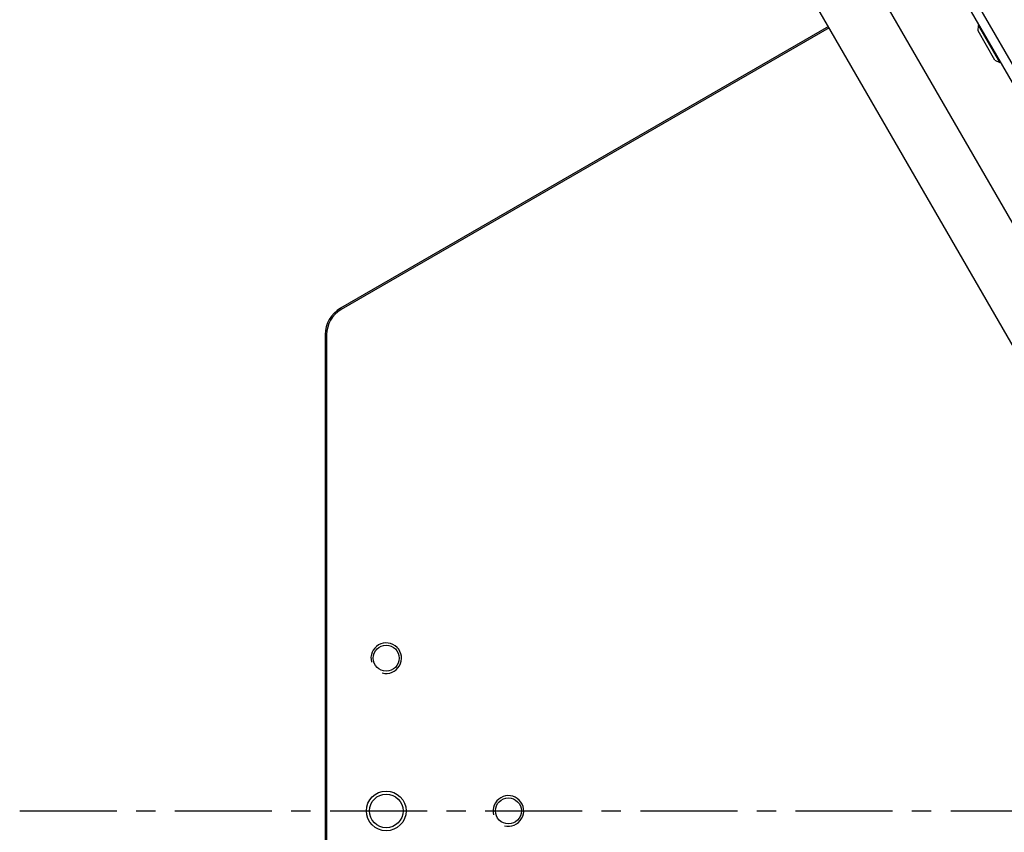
# Model space of a CAD drawing. Header units: millimetres. Extents: x 0 to 7560, y 0 to 5346.
# Tile 29 of 242: x 1213 to 1535, y 1017 to 1283. Entities that reach past the tile are written whole.
import ezdxf

# ---------------------------------------------------------------- set-up
doc = ezdxf.new("R2010")
doc.units = ezdxf.units.MM
doc.linetypes.add('CENTER', pattern=[50.8, 31.75, -6.35, 6.35, -6.35])
for name, color, linetype in [('M2001303_PBL1239', 7, 'Continuous'), ('M2200805_PBL1182', 7, 'Continuous'), ('M2310102_PBL1357', 7, 'Continuous'), ('MISUMI_MTCSC6_PBL1246', 7, 'Continuous')]:
    doc.layers.add(name, color=color, linetype=linetype)

msp = doc.modelspace()

# ---------------------------------------------------------------- linework, layer by layer
at = {"color": 1, "linetype": 'CENTER'}
msp.add_line((1212.687, 1023.804), (2122.687, 1023.804), dxfattribs=at)
at = {"layer": 'M2001303_PBL1239', "color": 7}
for p, q in [((1477.458, 1280.592), (1317.687, 1188.348)), ((1477.708, 1280.159), (1317.937, 1187.915)), ((1317.937, 1187.915), (1317.687, 1188.348)), ((1312.687, 1179.688), (1312.687, 867.919)), ((1313.187, 1179.688), (1312.687, 1179.688)), ((1313.187, 1179.688), (1313.187, 867.919))]:
    msp.add_line(p, q, dxfattribs=at)
for centre, radius in [((1332.687, 1073.804), 4.25), ((1332.687, 1023.804), 6.5), ((1332.687, 1023.804), 5.5), ((1372.687, 1023.804), 4.25)]:
    msp.add_circle(centre, radius, dxfattribs=at)
for radius in [10, 9.5]:
    msp.add_arc((1322.687, 1179.688), radius, 120, 180, dxfattribs=at)
at = {"layer": 'M2001303_PBL1239', "color": 134}
for centre in [(1332.687, 1073.804), (1372.687, 1023.804)]:
    msp.add_arc(centre, 5, 255, 195, dxfattribs=at)
at = {"layer": 'M2200805_PBL1182', "color": 7}
for p, q in [((1628.747, 1110.552), (1304.191, 1672.698)), ((1624.649, 1111.65), (1303.093, 1668.6))]:
    msp.add_line(p, q, dxfattribs=at)
at = {"layer": 'M2310102_PBL1357', "color": 7}
for p, q in [((1593.448, 1119.691), (1326.87, 1581.418)), ((1576.128, 1109.691), (1309.549, 1571.418))]:
    msp.add_line(p, q, dxfattribs=at)
at = {"layer": 'MISUMI_MTCSC6_PBL1246', "color": 7}
for p, q in [((1526.466, 1279.108), (1526.582, 1280.907)), ((1526.582, 1280.907), (1526.842, 1281.057)), ((1533.582, 1268.782), (1526.582, 1280.907)), ((1531.966, 1269.581), (1526.466, 1279.108)), ((1531.966, 1269.581), (1533.582, 1268.782)), ((1533.582, 1268.782), (1533.842, 1268.932))]:
    msp.add_line(p, q, dxfattribs=at)

doc.saveas('drawing.dxf')
